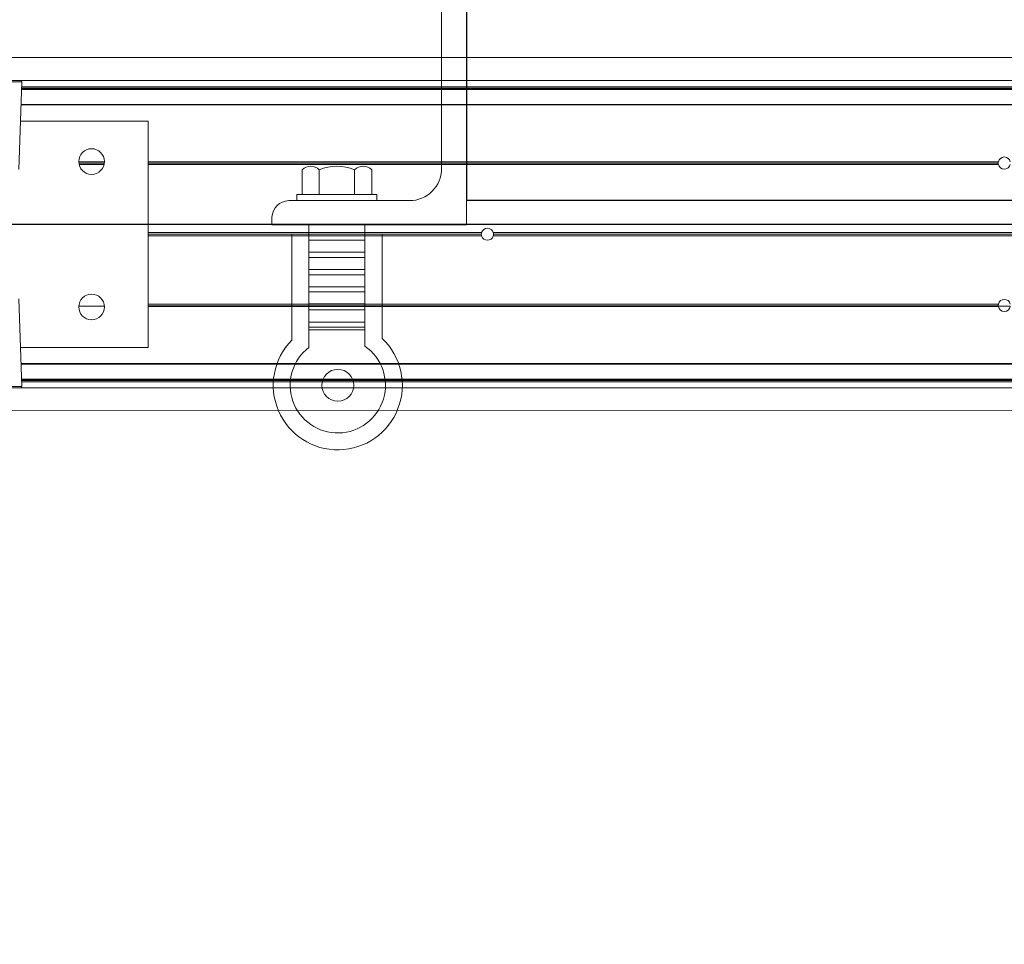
# Model space of a CAD drawing. Header units: feet. Extents: x 0 to 152726, y 0 to 59505.
# Tile 57 of 85: x 152370.21 to 152371.48, y 59279.95 to 59281.14. Entities that reach past the tile are written whole.
import ezdxf
from ezdxf import colors
from ezdxf.entities.mleader import LeaderData, LeaderLine
from ezdxf.math import Vec2, Vec3

# ---------------------------------------------------------------- set-up
doc = ezdxf.new("R2010")
doc.units = ezdxf.units.FT
doc.header["$LTSCALE"] = 0.1
doc.header["$MEASUREMENT"] = 0
for name, color, linetype, lineweight in [('BR_P_Rail_Object', 251, 'Continuous', 30), ('SC_Scratch10', 252, 'Continuous', 0), ('SC_Scratch7', 252, 'Continuous', 0), ('VG_P_Cells', 252, 'Continuous', 13)]:
    doc.layers.add(name, color=color, linetype=linetype, lineweight=lineweight)
doc.layers.add('L-ANNO-NOTE', color=30, linetype='Continuous')
doc.styles.add('Arial', font='arial.ttf')

# ---------------------------------------------------------------- blocks, each defined once
blk = doc.blocks.new('HIGH ST SCREENWALL_2 PANEL PLAN_5')
at = {"layer": 'SC_Scratch7', "lineweight": 0}
for p, q in [((-8.335937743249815, 0.2595713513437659), (-4.34636239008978, 0.2594419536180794)), ((-8.33593870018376, 0.2300714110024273), (-4.346363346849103, 0.2299420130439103)), ((-6.274864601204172, 0.2284696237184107), (-6.34115107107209, 0.2284717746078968)), ((-6.278818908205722, 0.1153382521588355), (-6.274864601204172, 0.2284696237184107)), ((-4.518238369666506, 0.2186274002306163), (-6.275206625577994, 0.21868438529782)), ((-4.518238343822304, 0.2194476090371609), (-6.275177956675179, 0.2195045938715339)), ((-6.275146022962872, 0.220418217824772), (-4.502613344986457, 0.2203607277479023)), ((-6.275085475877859, 0.2221505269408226), (-4.503882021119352, 0.2220930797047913)), ((-4.518239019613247, 0.1986143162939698), (-6.275906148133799, 0.1986713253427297)), ((-4.518238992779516, 0.199434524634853), (-6.275877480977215, 0.1994915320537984)), ((-6.111986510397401, 0.1778327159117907), (-6.276634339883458, 0.1778380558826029)), ((-6.111995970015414, -0.1138333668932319), (-6.111986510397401, 0.1778327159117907)), ((-6.20142537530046, 0.1249190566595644), (-6.168384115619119, 0.124917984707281)), ((-5.015427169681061, 0.1219639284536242), (-6.111988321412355, 0.121999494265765)), ((-5.015635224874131, 0.1236305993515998), (-6.111988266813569, 0.1236661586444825)), ((-5.015483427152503, 0.125297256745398), (-6.111988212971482, 0.1253328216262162)), ((-5.015555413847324, 0.1248805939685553), (-5.000092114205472, 0.1248800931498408)), ((-5.682010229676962, 0.02986114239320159), (-6.111991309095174, 0.02987508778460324)), ((-5.682304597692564, 0.03198573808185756), (-6.111991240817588, 0.03199967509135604)), ((-5.682010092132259, 0.03411031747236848), (-6.111991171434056, 0.03412426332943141)), ((-4.636160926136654, 0.02982722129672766), (-5.666974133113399, 0.0298606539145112)), ((-4.636160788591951, 0.03407639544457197), (-5.666973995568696, 0.03410982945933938)), ((-4.636160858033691, 0.03195180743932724), (-5.666679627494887, 0.03198523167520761)), ((-6.274877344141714, -0.1644597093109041), (-6.278824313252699, -0.05132808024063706)), ((-6.168374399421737, -0.06133164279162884), (-6.201447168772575, -0.06133057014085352)), ((-6.168500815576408, -0.05966497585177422), (-6.201320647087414, -0.05966391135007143)), ((-6.168799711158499, -0.05799830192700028), (-6.201021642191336, -0.05799725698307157)), ((-5.01548948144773, -0.06136903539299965), (-6.111994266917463, -0.06133347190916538)), ((-5.015641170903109, -0.05970236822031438), (-6.111994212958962, -0.05966680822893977)), ((-5.015433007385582, -0.05803571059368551), (-6.111994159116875, -0.0580001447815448)), ((-6.276643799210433, -0.113828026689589), (-6.111995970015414, -0.1138333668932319)), ((-4.518249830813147, -0.1347183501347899), (-6.275916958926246, -0.1346613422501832)), ((-4.518249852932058, -0.1354064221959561), (-6.275892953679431, -0.1353494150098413)), ((-6.407450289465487, -0.1644554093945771), (-6.274877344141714, -0.1644597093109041)), ((-4.518250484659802, -0.1548635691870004), (-6.275214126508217, -0.1548065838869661)), ((-4.518250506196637, -0.1555516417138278), (-6.275190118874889, -0.1554946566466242)), ((-6.275158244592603, -0.156408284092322), (-4.50262556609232, -0.1564657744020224)), ((-6.275097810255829, -0.1581405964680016), (-4.503894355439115, -0.1581980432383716)), ((-8.335951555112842, -0.1662611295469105), (-4.346376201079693, -0.1663905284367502)), ((-6.276516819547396, -0.1661573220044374), (-6.405810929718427, -0.1661531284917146)), ((-8.33595251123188, -0.1957610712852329), (-4.346377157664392, -0.1958904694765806))]:
    blk.add_line(p, q, dxfattribs=at)
at = {"layer": 'SC_Scratch7', "lineweight": 0, "extrusion": (0, 0, -1)}
for centre in [(6.18490471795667, 0.1257518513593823), (6.184910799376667, -0.06174777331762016)]:
    blk.add_circle(centre, 0.01654163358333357, dxfattribs=at)
at = {"layer": 'SC_Scratch7', "lineweight": 0}
for centre, radius, start, end in [((-6.276504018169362, 0.2285269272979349), 0.001640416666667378, 357.9981416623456, 64.26156538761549), ((-5.007823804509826, 0.1237593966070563), 0.007812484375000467, 11.34889256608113, 168.6473907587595), ((-5.007823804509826, 0.1237593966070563), 0.007812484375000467, 168.6473907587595, 180.9446345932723), ((-5.007823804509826, 0.1237593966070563), 0.007812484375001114, 180.9446345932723, 193.2865001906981), ((-5.007823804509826, 0.1237593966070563), 0.007812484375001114, 193.2865001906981, 346.7097831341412), ((-5.674492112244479, 0.03198548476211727), 0.0078124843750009, 15.77834138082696, 164.2179419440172), ((-5.674492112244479, 0.03198548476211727), 0.0078124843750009, 164.2179419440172, 179.9981416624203), ((-5.674492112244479, 0.03198548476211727), 0.0078124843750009, 179.9981416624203, 195.7783413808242), ((-5.674492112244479, 0.03198548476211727), 0.0078124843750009, 195.7783413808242, 344.2179419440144), ((-5.674492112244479, 0.03198548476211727), 0.00781248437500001, 344.2179419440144, 359.9981416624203), ((-5.674492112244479, 0.03198548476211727), 0.00781248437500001, 359.9981416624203, 15.77834138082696), ((-5.007829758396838, -0.05983167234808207), 0.007812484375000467, 179.0516487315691, 191.3488925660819), ((-5.007829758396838, -0.05983167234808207), 0.007812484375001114, 166.7097831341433, 179.0516487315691), ((-5.007829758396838, -0.05983167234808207), 0.007812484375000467, 191.3488925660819, 348.6473907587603), ((-5.007829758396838, -0.05983167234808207), 0.007812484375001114, 13.2865001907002, 166.7097831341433), ((-6.276516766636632, -0.1645169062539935), 0.00164041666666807, 269.9981416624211, 1.998141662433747)]:
    blk.add_arc(centre, radius, start, end, dxfattribs=at)
blk = doc.blocks.new('INSIDE CORNER ATTACHMENT')
at = {"flags": 128}
for points in [[(1.275394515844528, 9.017796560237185), (1.480738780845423, 10.46970250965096)], [(-6.569889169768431, 10.12736158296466), (2.084930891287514, 8.903303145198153), (1.899344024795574, 7.591093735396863), (-6.755476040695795, 8.815152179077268), (-6.569889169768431, 10.12736158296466)], [(2.179714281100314, 9.573478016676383), (2.375188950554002, 9.545831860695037), (2.007947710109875, 6.949218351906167), (1.812318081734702, 6.976894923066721)], [(2.179714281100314, 9.573478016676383), (2.375188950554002, 9.545831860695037), (2.007947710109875, 6.949218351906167), (1.812318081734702, 6.976894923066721)], [(3.231453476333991, 7.344471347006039), (3.434366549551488, 8.779187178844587)], [(3.425113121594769, 8.713760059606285), (4.821073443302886, 8.516328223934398), (4.944824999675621, 8.385038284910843), (4.794773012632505, 7.324081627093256), (4.635486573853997, 7.20411880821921), (3.239526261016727, 7.401550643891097)], [(1.089807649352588, 7.705587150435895), (-4.435423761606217e-09, 0), (6.30962679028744, -0.8923757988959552), (6.345161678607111, -0.641123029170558)], [(3.014037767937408, 0.3710899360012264), (3.041683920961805, 0.5665645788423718), (5.638297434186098, 0.1993233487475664), (5.610620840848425, 0.00369370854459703)], [(3.294426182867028, -0.4659334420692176), (2.737665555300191, -4.402561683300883)], [(3.250978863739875, -0.773131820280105), (2.692527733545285, -0.6941496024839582), (2.2147493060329, -4.072326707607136)], [(3.250978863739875, -0.773131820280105), (5.065693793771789, -1.029788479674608)], [(5.109141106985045, -0.7225901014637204), (4.546637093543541, -4.69982751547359)], [(3.223356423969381, -0.9684389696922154), (5.038071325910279, -1.225095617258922)], [(5.065693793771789, -1.029788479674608), (5.624144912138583, -1.10877067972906), (5.13860412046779, -4.541832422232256)], [(3.144374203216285, -1.526890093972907), (4.95908913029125, -1.783546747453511)], [(3.168064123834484, -1.359388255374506), (4.982779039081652, -1.616044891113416)], [(3.089081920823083, -1.917839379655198), (4.903796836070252, -2.174496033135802)], [(3.065391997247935, -2.085341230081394), (4.880106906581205, -2.341997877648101)], [(3.010123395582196, -2.476123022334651), (4.82483831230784, -2.732779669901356)], [(2.986433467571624, -2.643624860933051), (4.80114839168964, -2.900281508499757)], [(2.931141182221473, -3.034574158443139), (4.745856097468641, -3.291230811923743)], [(2.903495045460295, -3.230048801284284), (4.718209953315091, -3.48670544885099)], [(2.824536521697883, -3.788332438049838), (4.639251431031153, -4.044989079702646)], [(2.848226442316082, -3.62083059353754), (4.662941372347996, -3.877487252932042)], [(2.812691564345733, -3.872083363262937), (4.627406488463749, -4.128740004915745)]]:
    blk.add_lwpolyline(points, dxfattribs=at)
for points in [[(2.084930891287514, 8.903303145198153), (2.21524917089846, 9.824730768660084, 0.4219033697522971), (1.745870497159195, 10.43203385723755), (1.480738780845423, 10.46970250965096)], [(3.246291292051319, 9.227418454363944), (2.436754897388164, 9.341911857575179, 0.399189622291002), (2.357772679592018, 8.78346072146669), (3.167309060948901, 8.668967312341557)], [(2.594658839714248, 9.319579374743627), (3.404195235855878, 9.205085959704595, -0.3991896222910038), (3.325213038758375, 8.646634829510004), (2.515676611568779, 8.761128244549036)], [(2.594658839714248, 9.319579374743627), (3.404195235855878, 9.205085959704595, -0.3991896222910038), (3.325213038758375, 8.646634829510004), (2.515676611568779, 8.761128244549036)], [(1.899344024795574, 7.591093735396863), (1.066193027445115, 1.700221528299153, 0.4142135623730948), (1.953081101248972, 0.5211419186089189), (5.875782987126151, -0.03381994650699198, -0.3857878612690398), (6.345161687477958, -0.6411230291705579)], [(3.005435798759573, 7.5244272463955), (2.195899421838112, 7.638920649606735, 0.3991896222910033), (2.116917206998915, 7.080469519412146), (2.926453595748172, 6.965976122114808)], [(2.353803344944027, 7.616588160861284), (3.163339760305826, 7.50209475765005, -0.3991896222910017), (3.084357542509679, 6.943643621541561), (2.274821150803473, 7.058137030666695)], [(2.353803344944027, 7.616588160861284), (3.163339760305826, 7.50209475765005, -0.3991896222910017), (3.084357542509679, 6.943643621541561), (2.274821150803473, 7.058137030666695)], [(3.209185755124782, 0.5428746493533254), (3.323679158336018, 1.352411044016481, -0.3991896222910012), (3.882130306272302, 1.273428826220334), (3.767636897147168, 0.4638924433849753)], [(4.912176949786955, 0.302019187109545), (5.026670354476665, 1.111555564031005, -0.3991896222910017), (5.585121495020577, 1.032573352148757), (5.470628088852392, 0.2230369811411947)]]:
    blk.add_lwpolyline(points, format="xyb", dxfattribs=at)
blk.add_circle((3.437385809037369, -5.797267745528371), 0.5215473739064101)
for centre, radius, start, end in [((3.689801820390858, 8.011268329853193), 1.539669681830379, 149.8986443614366, 194.0013565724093), ((1.44068130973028, 8.329363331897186), 1.911052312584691, 334.3435501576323, 9.556450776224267), ((4.254645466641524, -0.2204972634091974), 1.539669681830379, 59.89864436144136, 104.0013565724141), ((3.437385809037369, -5.797267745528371), 2.114299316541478, 125.3289768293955, 36.42593479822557), ((3.437385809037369, -5.797267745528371), 1.560388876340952, 116.6427968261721, 44.69333417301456)]:
    blk.add_arc(centre, radius, start, end)
blk = doc.blocks.new('Bridge plan')
at = {"layer": 'BR_P_Rail_Object', "lineweight": -3}
blk.add_line((1828195.652751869, 711482.1428165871), (1828078.811847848, 711482.1428165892), dxfattribs=at)
at = {"layer": 'VG_P_Cells', "lineweight": -3}
for p, q in [((1828109.847620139, 711488.6113556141), (1828109.847637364, 711482.1738410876)), ((1828110.722635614, 711482.1738434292), (1828109.847637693, 711482.1738410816))]:
    blk.add_line(p, q, dxfattribs=at)
at = {"layer": 'SC_Scratch10', "lineweight": -3, "xscale": 0.03936999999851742, "yscale": -0.03936999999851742, "zscale": 0.03936999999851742, "rotation": 171.9487864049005}
blk.add_blockref('INSIDE CORNER ATTACHMENT', (1828109.847609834, 711482.1425911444), dxfattribs=at)
at = {"layer": 'SC_Scratch7', "lineweight": -3, "extrusion": (0, 0, -1), "rotation": 180.0002309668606}
blk.add_blockref('HIGH ST SCREENWALL_2 PANEL PLAN_5', (-1828115.549016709, 711482.1623308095), dxfattribs=at)
blk = doc.blocks.new('Trellis Base')
blk.add_blockref('Bridge plan', (-1675739.0632623, -652201.2630976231))
at = {"layer": 'L-ANNO-NOTE'}
ml = blk.add_multileader_mtext('Standard', dxfattribs=at)
ml.set_content('W. LIVINGSTON AVENUE', color=11, style='Arial')
ml.set_leader_properties()
ml.build(insert=Vec2(0, 0))
ml.multileader.update_dxf_attribs({"has_dogleg": 0, "dogleg_length": 0.36, "arrow_head_size": 1.25, "scale": 10})
ctx = ml.context
ctx.base_point, ctx.scale, ctx.char_height, ctx.arrow_head_size, ctx.landing_gap_size, ctx.plane_origin, ctx.plane_x_axis, ctx.plane_y_axis = Vec3(152493.4333448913, 59387.86988106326), 10, 1.25, 1.25, 0.5, Vec3(152496.4817137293, 59382.31385021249), Vec3(0.2347390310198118, 0.9720584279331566), Vec3(-0.9720584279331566, 0.2347390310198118)
notes = []
notes.append((ctx, [(0, (0, 0, 0), (0, 0), (1, 0), 1, [])]))
ctx.mtext.insert, ctx.mtext.text_direction, ctx.mtext.rotation, ctx.mtext.flow_direction = Vec3(152492.9328174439, 59388.50512407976), Vec3(0.2347390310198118, 0.9720584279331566), 1.333846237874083, 5
ml = blk.add_multileader_mtext('Standard', dxfattribs=at)
ml.set_content('S. FRONT STREET', color=11, style='Arial')
ml.set_leader_properties()
ml.build(insert=Vec2(0, 0))
ml.multileader.update_dxf_attribs({"has_dogleg": 0, "dogleg_length": 0.36, "arrow_head_size": 1.25, "scale": 10})
ctx = ml.context
ctx.base_point, ctx.scale, ctx.char_height, ctx.arrow_head_size, ctx.landing_gap_size, ctx.plane_origin = Vec3(152391.6984540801, 59316.60244546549), 10, 1.25, 1.25, 0.5, Vec3(152387.0132386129, 59312.33503554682)
notes.append((ctx, [(0, (0, 0, 0), (0, 0), (1, 0), 1, [])]))
ctx.mtext.insert, ctx.mtext.flow_direction = Vec3(152392.1984540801, 59317.23810371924), 5
for ctx, leaders in notes:
    for number, flags, end, landing, length, lines in leaders:
        leader = LeaderData()
        leader.index, (leader.has_last_leader_line, leader.has_dogleg_vector, leader.attachment_direction) = number, flags
        leader.last_leader_point, leader.dogleg_vector, leader.dogleg_length = Vec3(end), Vec3(landing), length
        for number, points, colour, breaks in lines:
            line = LeaderLine()
            line.index, line.vertices, line.color, line.breaks = number, Vec3.list(points), colors.encode_raw_color(colour), breaks
            leader.lines.append(line)
        ctx.leaders.append(leader)

msp = doc.modelspace()

# ---------------------------------------------------------------- block references
msp.add_blockref('Trellis Base', (0, 0))

# ---------------------------------------------------------------- next in the draw order: leaders
at = {"layer": 'L-ANNO-NOTE'}
ml = msp.add_multileader_mtext('Standard', dxfattribs=at)
ml.set_content('VERTICAL PANEL MODULE ON BACK OF TRELLIS, TYP OF 5', color=11, style='Arial')
ml.set_leader_properties()
ml.build(insert=Vec2(0, 0))
ml.multileader.update_dxf_attribs({"has_dogleg": 0, "dogleg_length": 0.36, "arrow_head_size": 1.25, "scale": 10})
ctx = ml.context
ctx.base_point, ctx.scale, ctx.char_height, ctx.arrow_head_size, ctx.landing_gap_size, ctx.plane_origin = Vec3(152474.8585207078, 59417.31804131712), 10, 1.25, 1.25, 0.5, Vec3(152470.1733052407, 59413.05063139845)
notes = []
notes.append((ctx, [(0, (0, 0, 0), (0, 0), (1, 0), 1, [])]))
ctx.mtext.insert, ctx.mtext.width, ctx.mtext.flow_direction = Vec3(152475.3585207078, 59417.95369957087), 25.03212493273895, 5
ctx.mtext.has_bg_fill, ctx.mtext.bg_color, ctx.mtext.bg_scale_factor, ctx.mtext.bg_transparency, ctx.mtext.use_window_bg_color = 1, -1027028792, 1.5, 0, 1
for ctx, leaders in notes:
    for number, flags, end, landing, length, lines in leaders:
        leader = LeaderData()
        leader.index, (leader.has_last_leader_line, leader.has_dogleg_vector, leader.attachment_direction) = number, flags
        leader.last_leader_point, leader.dogleg_vector, leader.dogleg_length = Vec3(end), Vec3(landing), length
        for number, points, colour, breaks in lines:
            line = LeaderLine()
            line.index, line.vertices, line.color, line.breaks = number, Vec3.list(points), colors.encode_raw_color(colour), breaks
            leader.lines.append(line)
        ctx.leaders.append(leader)

doc.saveas('drawing.dxf')
